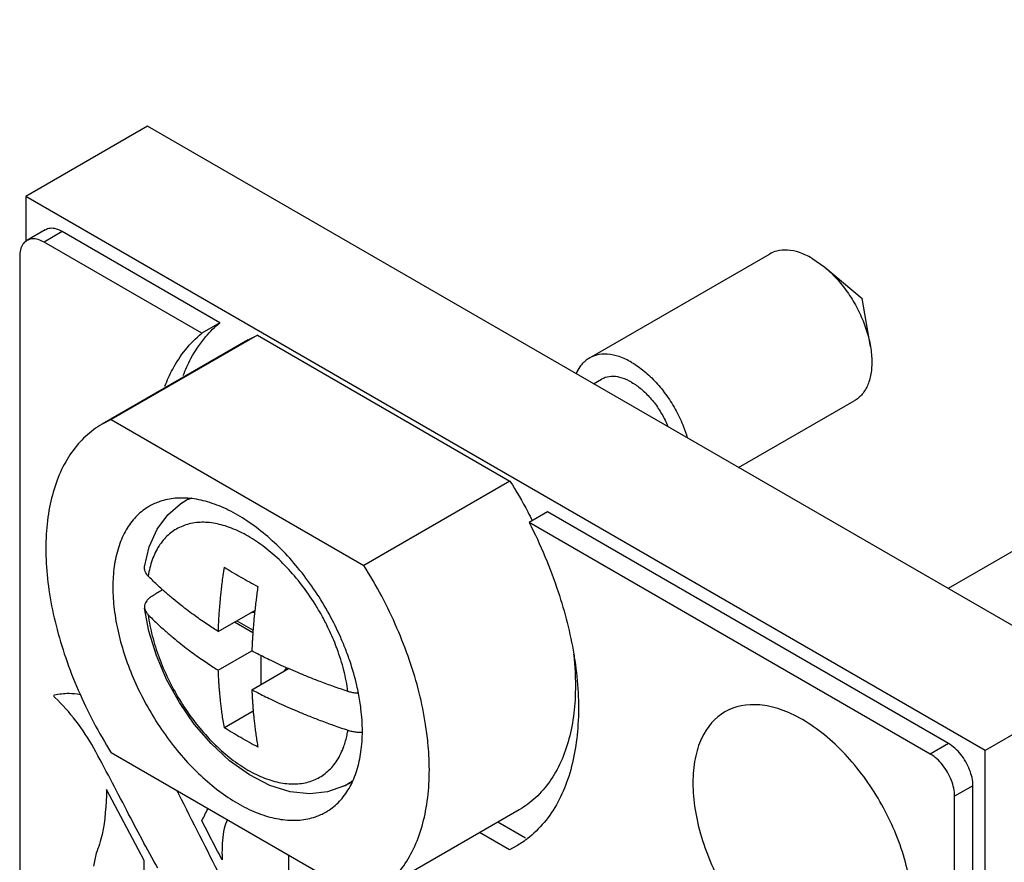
# Model space of a CAD drawing. Header units: inches. Extents: x 0 to 34, y 0 to 22.
# Tile 12 of 55: x 7.89 to 8.462, y 7.174 to 7.663. Entities that reach past the tile are written whole.
import ezdxf

# ---------------------------------------------------------------- set-up
doc = ezdxf.new("R2010")
doc.units = ezdxf.units.IN
doc.header["$LTSCALE"] = 1.87
doc.header["$MEASUREMENT"] = 0
doc.layers.get('0').update_dxf_attribs({"linetype": 'CONTINUOUS'})
doc.layers.add('DATUMCURVES', color=7, linetype='CONTINUOUS')

msp = doc.modelspace()

# ---------------------------------------------------------------- linework, layer by layer
at = {"color": 7, "linetype": 'CONTINUOUS'}
for p, q in [((12.4996, 9.68319), (8.42921, 7.33302)), ((7.96422, 7.6015), (7.89351, 7.56067)), ((8.52142, 7.27978), (7.96422, 7.6015)), ((7.89351, 7.56067), (7.89351, 7.53513)), ((8.45071, 7.23895), (7.89351, 7.56067)), ((7.90472, 7.54125), (7.89411, 7.53513)), ((7.91472, 7.54026), (7.90411, 7.53414)), ((8.00631, 7.48737), (7.91472, 7.54026)), ((7.99571, 7.48125), (7.90411, 7.53414)), ((8.22083, 7.46681), (8.32553, 7.52727)), ((7.88997, 7.52597), (7.88997, 4.20292)), ((8.35014, 7.52483), (8.35762, 7.51957)), ((8.35762, 7.51957), (8.37934, 7.50151)), ((8.38412, 7.47367), (8.37934, 7.50151)), ((8.00631, 7.48737), (7.99571, 7.48125)), ((8.02264, 7.47743), (7.93779, 7.42844)), ((8.02803, 7.48014), (7.94318, 7.43115)), ((8.02263, 7.47742), (8.02803, 7.48014)), ((8.02803, 7.48014), (8.17476, 7.39542)), ((8.22333, 7.45189), (8.22791, 7.45454)), ((8.30758, 7.40325), (8.37475, 7.44203)), ((7.94318, 7.43115), (7.93778, 7.42843)), ((7.94318, 7.43115), (8.08991, 7.34643)), ((8.17476, 7.39542), (8.08991, 7.34643)), ((7.98344, 7.38222), (7.98796, 7.38528)), ((8.19648, 7.37758), (8.18587, 7.37145)), ((8.42949, 7.24304), (8.19648, 7.37758)), ((8.41889, 7.23691), (8.18587, 7.37145)), ((7.96502, 7.30831), (7.96252, 7.32171)), ((8.00534, 7.30807), (8.02656, 7.32032)), ((8.02642, 7.31906), (8.02414, 7.31893)), ((8.02539, 7.30725), (8.01465, 7.31345)), ((8.01611, 7.31429), (8.0255, 7.30887)), ((8.00534, 7.28557), (8.02482, 7.29682)), ((8.02996, 7.29417), (8.02996, 7.27728)), ((8.02482, 7.27432), (8.04604, 7.28656)), ((8.04488, 7.28708), (8.04363, 7.28517)), ((8.52142, 7.27978), (8.45071, 7.23895)), ((8.08666, 7.27187), (8.08607, 7.27221)), ((8.0256, 7.26191), (8.00884, 7.25223)), ((8.42949, 7.24304), (8.41889, 7.23691)), ((8.08991, 7.15293), (7.94318, 7.23764)), ((8.45071, 3.61136), (8.45071, 7.23895)), ((8.0781, 7.21828), (8.08295, 7.22064)), ((8.44364, 7.21854), (8.43303, 7.21242)), ((8.44364, 3.8955), (8.44364, 7.21854)), ((8.43303, 3.88937), (8.43303, 7.21242)), ((8.18015, 7.20463), (8.0953, 7.15564)), ((8.18386, 7.18809), (8.16768, 7.19743)), ((8.17441, 7.1813), (8.15707, 7.19131)), ((8.17834, 7.18341), (8.17441, 7.1813))]:
    msp.add_line(p, q, dxfattribs=at)
for points in [[(7.96253, 7.34562), (7.96524, 7.35723), (7.96985, 7.36752), (7.976, 7.37584), (7.98344, 7.38222)], [(8.0781, 7.21828), (8.06883, 7.21503), (8.05843, 7.21387), (8.04715, 7.21505), (8.0353, 7.21873), (8.02339, 7.22483), (8.01191, 7.23304), (8.00117, 7.24299), (7.99137, 7.25437), (7.9827, 7.26689), (7.97531, 7.28024), (7.96937, 7.29415), (7.96502, 7.30831)]]:
    msp.add_lwpolyline(points, dxfattribs=at)
for points, knots in [([(7.91472, 7.54026), (7.91261, 7.54148), (7.90907, 7.54287), (7.90566, 7.54168), (7.90477, 7.54116)], [0, 0, 0, 0, 0.710075, 1, 1, 1, 1]), ([(7.89347, 7.53459), (7.89286, 7.53415), (7.89049, 7.53188), (7.88997, 7.52841), (7.88997, 7.52597)], [0, 0, 0, 0, 0.229716, 1, 1, 1, 1]), ([(7.90411, 7.53414), (7.902, 7.53536), (7.89846, 7.53675), (7.89505, 7.53555), (7.89416, 7.53504)], [0, 0, 0, 0, 0.710075, 1, 1, 1, 1]), ([(8.35014, 7.52483), (8.34784, 7.52616), (8.34328, 7.5283), (8.33626, 7.52984), (8.33022, 7.52939), (8.32683, 7.52802), (8.32553, 7.52727)], [0, 0, 0, 0, 0.308075, 0.581555, 0.826615, 1, 1, 1, 1]), ([(8.35762, 7.51957), (8.35999, 7.5176), (8.36463, 7.51312), (8.37081, 7.50541), (8.37617, 7.49672), (8.38043, 7.48753), (8.38291, 7.47976), (8.38388, 7.47511), (8.38412, 7.47367)], [0, 0, 0, 0, 0.171032, 0.357319, 0.547734, 0.736762, 0.919008, 1, 1, 1, 1]), ([(7.97435, 7.45056), (7.97564, 7.45395), (7.98083, 7.46543), (7.98878, 7.47564), (7.99571, 7.48125)], [0, 0, 0, 0, 0.288517, 1, 1, 1, 1]), ([(7.98496, 7.45668), (7.98625, 7.46007), (7.98985, 7.46806), (7.99479, 7.47543), (7.99812, 7.47934)], [0, 0, 0, 0, 0.414991, 1, 1, 1, 1]), ([(8.24543, 7.46438), (8.24314, 7.4657), (8.23858, 7.46785), (8.23156, 7.46938), (8.22551, 7.46894), (8.22212, 7.46756), (8.22082, 7.46681)], [0, 0, 0, 0, 0.308027, 0.581464, 0.826484, 1, 1, 1, 1]), ([(8.38412, 7.47367), (8.3844, 7.47208), (8.38497, 7.4677), (8.38504, 7.46075), (8.38361, 7.4533), (8.38068, 7.44713), (8.37731, 7.44364), (8.37518, 7.44228), (8.37475, 7.44203)], [0, 0, 0, 0, 0.138511, 0.378766, 0.593201, 0.783657, 0.957649, 1, 1, 1, 1]), ([(8.22082, 7.46681), (8.2204, 7.46656), (8.21826, 7.4652), (8.21541, 7.46225), (8.21371, 7.45914), (8.21312, 7.45776)], [0, 0, 0, 0, 0.122614, 0.627738, 1, 1, 1, 1]), ([(8.24543, 7.46438), (8.24798, 7.46291), (8.25301, 7.45934), (8.25986, 7.45275), (8.2661, 7.44495), (8.27146, 7.43627), (8.27527, 7.42805), (8.27708, 7.42274), (8.2777, 7.42062)], [0, 0, 0, 0, 0.158936, 0.331001, 0.51208, 0.697173, 0.880917, 1, 1, 1, 1]), ([(8.24543, 7.4528), (8.24369, 7.45381), (8.24023, 7.45542), (8.23489, 7.45645), (8.23072, 7.4559), (8.22857, 7.45492), (8.22792, 7.45454)], [0, 0, 0, 0, 0.328788, 0.618123, 0.876652, 1, 1, 1, 1]), ([(8.24543, 7.4528), (8.24738, 7.45168), (8.25122, 7.44892), (8.2564, 7.44378), (8.26105, 7.4377), (8.26434, 7.432), (8.26598, 7.42836), (8.2665, 7.42708)], [0, 0, 0, 0, 0.199907, 0.417098, 0.645485, 0.877737, 1, 1, 1, 1]), ([(7.93778, 7.42843), (7.93608, 7.42745), (7.93105, 7.42415), (7.92352, 7.41713), (7.91618, 7.40657), (7.91062, 7.39409), (7.9069, 7.37991), (7.90506, 7.36426), (7.90513, 7.34741), (7.90708, 7.32964), (7.91089, 7.31123), (7.91649, 7.29251), (7.92378, 7.27377), (7.93265, 7.25534), (7.93952, 7.24346), (7.94318, 7.23764)], [0, 0, 0, 0, 0.028071, 0.086019, 0.146695, 0.211484, 0.281272, 0.356468, 0.437064, 0.522722, 0.612841, 0.706622, 0.803117, 0.901278, 1, 1, 1, 1]), ([(8.17476, 7.39542), (8.17842, 7.38961), (8.18282, 7.382), (8.18684, 7.37419), (8.18769, 7.37249)], [0, 0, 0, 0, 0.783231, 1, 1, 1, 1]), ([(8.07919, 7.29796), (8.07831, 7.3002), (8.07544, 7.30711), (8.06986, 7.31841), (8.06195, 7.33145), (8.05304, 7.34363), (8.04333, 7.35467), (8.03302, 7.36434), (8.02235, 7.37241), (8.01154, 7.37873), (8.00081, 7.38313), (7.99039, 7.38553), (7.98048, 7.38582), (7.97205, 7.38411), (7.96722, 7.38191), (7.96529, 7.3808)], [0, 0, 0, 0, 0.046273, 0.144419, 0.242932, 0.340349, 0.435257, 0.526362, 0.612563, 0.693037, 0.767345, 0.83555, 0.898354, 0.95719, 1, 1, 1, 1]), ([(7.98969, 7.3855), (7.98808, 7.38487), (7.98595, 7.38384), (7.98396, 7.38258), (7.98344, 7.38222)], [0, 0, 0, 0, 0.734015, 1, 1, 1, 1]), ([(7.96529, 7.3808), (7.96465, 7.38043), (7.96148, 7.37847), (7.95627, 7.37389), (7.95081, 7.366), (7.94689, 7.3565), (7.94454, 7.34561), (7.94406, 7.3379), (7.94406, 7.33389)], [0, 0, 0, 0, 0.040915, 0.207241, 0.382179, 0.570909, 0.776496, 1, 1, 1, 1]), ([(8.063, 7.32161), (8.06281, 7.32192), (8.06027, 7.32614), (8.055, 7.33391), (8.04651, 7.34414), (8.03738, 7.35308), (8.02785, 7.36048), (8.01817, 7.36615), (8.00857, 7.36993), (7.99929, 7.37171), (7.99056, 7.37139), (7.98265, 7.3689), (7.97587, 7.3643), (7.97047, 7.35778), (7.96659, 7.34961), (7.96511, 7.34351), (7.9646, 7.34029)], [0, 0, 0, 0, 0.008154, 0.109111, 0.207791, 0.302514, 0.391843, 0.474702, 0.550546, 0.619525, 0.682715, 0.742199, 0.800883, 0.86187, 0.927714, 1, 1, 1, 1]), ([(8.18587, 7.37145), (8.19247, 7.3585), (8.20301, 7.33351), (8.20974, 7.30724), (8.2118, 7.29493)], [0, 0, 0, 0, 0.538336, 1, 1, 1, 1]), ([(7.9646, 7.34029), (7.96421, 7.34068), (7.96352, 7.3415), (7.96279, 7.34288), (7.96245, 7.34428), (7.96247, 7.3452), (7.96253, 7.34562)], [0, 0, 0, 0, 0.280496, 0.539102, 0.783213, 1, 1, 1, 1]), ([(8.00534, 7.30807), (8.00537, 7.30903), (8.00545, 7.31094), (8.0056, 7.31383), (8.00577, 7.31674), (8.00598, 7.31969), (8.00621, 7.32264), (8.00647, 7.32566), (8.00677, 7.32885), (8.00714, 7.33232), (8.00759, 7.33622), (8.00815, 7.34065), (8.00859, 7.34378), (8.00884, 7.34545)], [0, 0, 0, 0, 0.076403, 0.153068, 0.230902, 0.309774, 0.388492, 0.46798, 0.551822, 0.643752, 0.747366, 0.865399, 1, 1, 1, 1]), ([(8.00884, 7.34545), (8.01037, 7.34448), (8.01352, 7.34253), (8.01837, 7.33967), (8.02333, 7.33687), (8.02667, 7.33507), (8.02832, 7.3342)], [0, 0, 0, 0, 0.241184, 0.494404, 0.750528, 1, 1, 1, 1]), ([(8.12711, 7.24359), (8.12677, 7.2471), (8.12551, 7.25683), (8.1222, 7.27284), (8.1166, 7.29157), (8.1093, 7.31031), (8.10044, 7.32873), (8.09357, 7.34061), (8.08991, 7.34643)], [0, 0, 0, 0, 0.095926, 0.266632, 0.444274, 0.627057, 0.812998, 1, 1, 1, 1]), ([(7.97278, 7.3325), (7.97172, 7.33345), (7.96895, 7.336), (7.96624, 7.33863), (7.9646, 7.34029)], [0, 0, 0, 0, 0.378291, 1, 1, 1, 1]), ([(7.94406, 7.33389), (7.94406, 7.32956), (7.94466, 7.32064), (7.94711, 7.30708), (7.95108, 7.2932), (7.95649, 7.2793), (7.96323, 7.26567), (7.97114, 7.25262), (7.98005, 7.24045), (7.98976, 7.2294), (8.00006, 7.21974), (8.01074, 7.21166), (8.02155, 7.20535), (8.03227, 7.20094), (8.0427, 7.19855), (8.0526, 7.19826), (8.06104, 7.19997), (8.06587, 7.20216), (8.0678, 7.20327)], [0, 0, 0, 0, 0.063414, 0.130901, 0.20172, 0.274954, 0.349567, 0.424459, 0.498518, 0.570669, 0.639929, 0.705461, 0.766639, 0.82313, 0.874981, 0.922727, 0.967455, 1, 1, 1, 1]), ([(7.96643, 7.32838), (7.96818, 7.32952), (7.97031, 7.3309), (7.97243, 7.33228), (7.9728, 7.33251)], [0, 0, 0, 0, 0.825934, 1, 1, 1, 1]), ([(8.00534, 7.30807), (8.00435, 7.30869), (8.00228, 7.31002), (7.99904, 7.31215), (7.99553, 7.31454), (7.99176, 7.31721), (7.98774, 7.32017), (7.9835, 7.32344), (7.97903, 7.32705), (7.97545, 7.33012), (7.97335, 7.33199), (7.97278, 7.3325)], [0, 0, 0, 0, 0.085864, 0.181037, 0.285375, 0.39878, 0.521169, 0.652549, 0.793218, 0.943783, 1, 1, 1, 1]), ([(8.02832, 7.3342), (8.02814, 7.33292), (8.02779, 7.33051), (8.02747, 7.32808), (8.02733, 7.32694)], [0, 0, 0, 0, 0.527743, 1, 1, 1, 1]), ([(7.96643, 7.32838), (7.96591, 7.32805), (7.96495, 7.32733), (7.96377, 7.32607), (7.96294, 7.32471), (7.96249, 7.32328), (7.96246, 7.32227), (7.96251, 7.32175), (7.96252, 7.32171)], [0, 0, 0, 0, 0.229094, 0.438466, 0.630427, 0.809917, 0.98415, 1, 1, 1, 1]), ([(8.02733, 7.32694), (8.0273, 7.32672), (8.0271, 7.32513), (8.02684, 7.32293), (8.02662, 7.32094), (8.02655, 7.32032)], [0, 0, 0, 0, 0.098184, 0.721881, 1, 1, 1, 1]), ([(7.96252, 7.32171), (7.96257, 7.32127), (7.96281, 7.32034), (7.96352, 7.319), (7.96421, 7.31818), (7.9646, 7.31779)], [0, 0, 0, 0, 0.291948, 0.631596, 1, 1, 1, 1]), ([(7.9646, 7.31779), (7.96624, 7.31614), (7.96947, 7.31299), (7.97431, 7.30859), (7.97897, 7.3046), (7.98342, 7.301), (7.98766, 7.29772), (7.99168, 7.29476), (7.99547, 7.29209), (7.99899, 7.28968), (8.00225, 7.28753), (8.00434, 7.2862), (8.00534, 7.28557)], [0, 0, 0, 0, 0.134226, 0.259834, 0.377361, 0.48732, 0.590142, 0.686055, 0.775083, 0.857129, 0.93216, 1, 1, 1, 1]), ([(7.9646, 7.31779), (7.96515, 7.31367), (7.96682, 7.30528), (7.97074, 7.29281), (7.97604, 7.28042), (7.9826, 7.26844), (7.99022, 7.25718), (7.99871, 7.24694), (8.00784, 7.238), (8.01737, 7.2306), (8.02706, 7.22493), (8.03666, 7.22115), (8.04594, 7.21937), (8.05466, 7.2197), (8.06257, 7.22218), (8.06935, 7.22678), (8.07475, 7.2333), (8.07824, 7.24063), (8.07965, 7.24577), (8.08013, 7.24805)], [0, 0, 0, 0, 0.067716, 0.138886, 0.212352, 0.286825, 0.360954, 0.433413, 0.502964, 0.568559, 0.6294, 0.685088, 0.735739, 0.782138, 0.825816, 0.868906, 0.913687, 0.962035, 1, 1, 1, 1]), ([(8.02655, 7.32032), (8.02647, 7.31962), (8.02627, 7.31769), (8.02598, 7.31468), (8.0257, 7.31144), (8.02548, 7.30858), (8.0253, 7.30604), (8.02515, 7.30368), (8.02502, 7.30138), (8.02491, 7.2991), (8.02485, 7.29758), (8.02482, 7.29682)], [0, 0, 0, 0, 0.090388, 0.246205, 0.384815, 0.505029, 0.611009, 0.709245, 0.80591, 0.903382, 1, 1, 1, 1]), ([(8.07343, 7.30041), (8.0721, 7.30384), (8.06957, 7.30959), (8.06668, 7.31516), (8.06541, 7.31743)], [0, 0, 0, 0, 0.585647, 1, 1, 1, 1]), ([(8.08063, 7.27329), (8.08008, 7.27742), (8.07841, 7.28581), (8.07559, 7.29476), (8.07374, 7.29963), (8.07343, 7.30041)], [0, 0, 0, 0, 0.443894, 0.910434, 1, 1, 1, 1]), ([(8.08677, 7.2722), (8.08647, 7.27371), (8.08514, 7.27994), (8.08267, 7.28857), (8.08013, 7.29554), (8.07919, 7.29796)], [0, 0, 0, 0, 0.171772, 0.710503, 1, 1, 1, 1]), ([(8.04604, 7.28656), (8.04595, 7.2866), (8.04415, 7.2874), (8.04079, 7.28891), (8.03615, 7.2911), (8.03198, 7.29314), (8.02825, 7.29502), (8.02592, 7.29624), (8.02482, 7.29682)], [0, 0, 0, 0, 0.011944, 0.250926, 0.468418, 0.665248, 0.842297, 1, 1, 1, 1]), ([(8.21172, 7.2949), (8.21208, 7.29171), (8.21282, 7.2829), (8.21288, 7.26881), (8.21104, 7.25316), (8.20732, 7.23898), (8.20176, 7.2265), (8.19442, 7.21594), (8.18689, 7.20892), (8.18186, 7.20562), (8.18016, 7.20464)], [0, 0, 0, 0, 0.095592, 0.262369, 0.417969, 0.562382, 0.696447, 0.822003, 0.941912, 1, 1, 1, 1]), ([(8.2118, 7.29493), (8.212, 7.2937), (8.21414, 7.28018), (8.21569, 7.25554), (8.21019, 7.22294), (8.19859, 7.2004), (8.18836, 7.19051), (8.18473, 7.1877)], [0, 0, 0, 0, 0.032425, 0.354973, 0.637103, 0.881743, 1, 1, 1, 1]), ([(8.08063, 7.27329), (8.07781, 7.27423), (8.07243, 7.27607), (8.06479, 7.27887), (8.05787, 7.28156), (8.0517, 7.2841), (8.04783, 7.28577), (8.04604, 7.28656)], [0, 0, 0, 0, 0.240664, 0.459592, 0.659085, 0.841183, 1, 1, 1, 1]), ([(8.00884, 7.25223), (8.00858, 7.25365), (8.00814, 7.25634), (8.00757, 7.26016), (8.00712, 7.26356), (8.00675, 7.26661), (8.00645, 7.26942), (8.0062, 7.27212), (8.00597, 7.27479), (8.00577, 7.27748), (8.0056, 7.28018), (8.00545, 7.28287), (8.00537, 7.28467), (8.00534, 7.28557)], [0, 0, 0, 0, 0.129295, 0.243802, 0.345138, 0.435664, 0.518754, 0.598238, 0.67768, 0.758529, 0.839289, 0.919545, 1, 1, 1, 1]), ([(8.02482, 7.27432), (8.02485, 7.2736), (8.02491, 7.27216), (8.02502, 7.27), (8.02515, 7.26785), (8.0253, 7.26566), (8.02547, 7.26337), (8.02568, 7.26087), (8.02595, 7.25811), (8.02628, 7.25502), (8.02669, 7.25163), (8.02718, 7.24805), (8.02772, 7.24447), (8.02812, 7.24212), (8.02832, 7.24098)], [0, 0, 0, 0, 0.064398, 0.129014, 0.19291, 0.257201, 0.324798, 0.398672, 0.481195, 0.57356, 0.676145, 0.786317, 0.89674, 1, 1, 1, 1]), ([(8.02482, 7.27432), (8.02591, 7.27374), (8.02822, 7.27254), (8.03192, 7.27067), (8.03607, 7.26863), (8.0407, 7.26645), (8.04584, 7.26413), (8.05151, 7.26168), (8.05778, 7.2591), (8.06471, 7.2564), (8.07239, 7.25358), (8.07779, 7.25173), (8.08063, 7.25079)], [0, 0, 0, 0, 0.060733, 0.129056, 0.205201, 0.289474, 0.38223, 0.483948, 0.595391, 0.71766, 0.852043, 1, 1, 1, 1]), ([(8.08661, 7.27214), (8.08614, 7.27218), (8.08488, 7.2723), (8.08287, 7.27264), (8.08136, 7.27305), (8.08063, 7.27329)], [0, 0, 0, 0, 0.230709, 0.622507, 1, 1, 1, 1]), ([(8.08902, 7.25019), (8.08902, 7.25451), (8.08853, 7.2619), (8.08736, 7.2692), (8.08677, 7.2722)], [0, 0, 0, 0, 0.585433, 1, 1, 1, 1]), ([(8.02832, 7.24098), (8.02667, 7.24185), (8.02333, 7.24365), (8.01837, 7.24645), (8.01352, 7.24931), (8.01037, 7.25126), (8.00884, 7.25223)], [0, 0, 0, 0, 0.249472, 0.505596, 0.758816, 1, 1, 1, 1]), ([(8.0678, 7.20327), (8.06844, 7.20364), (8.07161, 7.20561), (8.07682, 7.21018), (8.08227, 7.21808), (8.0862, 7.22758), (8.08854, 7.23846), (8.08902, 7.24618), (8.08902, 7.25019)], [0, 0, 0, 0, 0.040915, 0.207241, 0.382179, 0.570909, 0.776496, 1, 1, 1, 1]), ([(8.08063, 7.25079), (8.08136, 7.25055), (8.08287, 7.25014), (8.08522, 7.24974), (8.08729, 7.24958), (8.08857, 7.24957), (8.08903, 7.24958)], [0, 0, 0, 0, 0.270191, 0.550625, 0.837287, 1, 1, 1, 1]), ([(8.09531, 7.15565), (8.097, 7.15663), (8.10204, 7.15992), (8.10957, 7.16695), (8.11691, 7.1775), (8.12247, 7.18999), (8.12619, 7.20417), (8.12802, 7.21981), (8.12797, 7.23313), (8.12735, 7.24116), (8.12711, 7.24359)], [0, 0, 0, 0, 0.059463, 0.182212, 0.310741, 0.447981, 0.595813, 0.755098, 0.925824, 1, 1, 1, 1]), ([(8.44364, 7.21854), (8.44364, 7.22169), (8.44207, 7.22829), (8.43715, 7.23681), (8.43222, 7.24146), (8.42949, 7.24304)], [0, 0, 0, 0, 0.32305, 0.67694, 1, 1, 1, 1]), ([(8.43303, 7.21242), (8.43303, 7.21557), (8.43146, 7.22217), (8.42655, 7.23068), (8.42162, 7.23534), (8.41889, 7.23691)], [0, 0, 0, 0, 0.32305, 0.67694, 1, 1, 1, 1]), ([(8.0781, 7.21828), (8.07934, 7.21889), (8.08123, 7.21996), (8.08299, 7.22122), (8.0836, 7.2217)], [0, 0, 0, 0, 0.6396, 1, 1, 1, 1])]:
    msp.add_open_spline(points, degree=3, knots=knots, dxfattribs=at)
for points in [[(7.89416, 7.53504), (7.89392, 7.5349), (7.89369, 7.53475), (7.89347, 7.53459)], [(7.99812, 7.47934), (8.00061, 7.48227), (8.00334, 7.48497), (8.00631, 7.48737)], [(8.06541, 7.31743), (8.06463, 7.31884), (8.06383, 7.32023), (8.063, 7.32161)], [(8.08013, 7.24805), (8.08032, 7.24896), (8.08048, 7.24988), (8.08063, 7.25079)], [(8.18437, 7.18742), (8.18244, 7.18596), (8.18043, 7.18461), (8.17835, 7.1834)], [(8.18473, 7.1877), (8.18461, 7.18761), (8.18449, 7.18752), (8.18437, 7.18742)]]:
    msp.add_open_spline(points, degree=3, dxfattribs=at)
at = {"layer": 'DATUMCURVES', "color": 40, "linetype": 'CONTINUOUS'}
for points, knots in [([(7.91047, 7.2697, 2.85159), (7.91013, 7.26993, 2.85134), (7.9097, 7.27074, 2.85139), (7.90999, 7.27121, 2.85207), (7.91018, 7.27123, 2.85232)], [0, 0, 0, 0, 0.60424, 1, 1, 1, 1]), ([(8.40827, 7.1467, 3.3743), (8.40827, 7.1517, 3.37784), (8.40738, 7.16222, 3.38419), (8.40238, 7.18352, 3.39312), (8.39073, 7.21006, 3.39763), (8.37358, 7.23341, 3.39313), (8.35764, 7.24839, 3.3842), (8.34464, 7.25743, 3.37468), (8.33164, 7.2634, 3.36297), (8.31569, 7.26683, 3.34587), (8.29853, 7.26329, 3.32235), (8.28689, 7.2502, 3.29883), (8.28189, 7.23468, 3.28173), (8.281, 7.22518, 3.27392), (8.281, 7.22018, 3.27039)], [0, 0, 0, 0, 0.062484, 0.124969, 0.249937, 0.374906, 0.43739, 0.499874, 0.56239, 0.624906, 0.749937, 0.874969, 0.937484, 1, 1, 1, 1]), ([(8.281, 7.22018, 3.27039), (8.281, 7.21518, 3.26685), (8.28189, 7.20466, 3.2605), (8.28689, 7.18337, 3.25157), (8.29853, 7.15683, 3.24706), (8.31569, 7.13347, 3.25157), (8.33164, 7.11849, 3.2605), (8.34464, 7.10944, 3.27002), (8.35764, 7.10348, 3.28173), (8.37358, 7.10005, 3.29883), (8.39073, 7.10359, 3.32234), (8.40238, 7.11668, 3.34586), (8.40738, 7.1322, 3.36296), (8.40827, 7.14169, 3.37076), (8.40827, 7.1467, 3.3743)], [0, 0, 0, 0, 0.062516, 0.125031, 0.250063, 0.375094, 0.43761, 0.500126, 0.56261, 0.625094, 0.750063, 0.875031, 0.937516, 1, 1, 1, 1]), ([(8.0087, 7.19368, 2.91814), (8.00788, 7.1892, 2.91397), (8.00739, 7.18323, 2.90915), (8.0075, 7.17689, 2.90479), (8.00754, 7.17564, 2.90397)], [0, 0, 0, 0, 0.804777, 1, 1, 1, 1])]:
    msp.add_open_spline(points, degree=3, knots=knots, dxfattribs=at)
for points in [[(7.91014, 7.27126, 2.8523), (7.91287, 7.27186, 2.85606), (7.9157, 7.27221, 2.85978), (7.91863, 7.27231, 2.86343)], [(7.91018, 7.27123, 2.85232), (7.91018, 7.27123, 2.85232), (7.91014, 7.27126, 2.8523), (7.91014, 7.27126, 2.8523)], [(7.93301, 7.24033, 2.85843), (7.92684, 7.25149, 2.85876), (7.91907, 7.26161, 2.8564), (7.91046, 7.2697, 2.85158)], [(7.91046, 7.2697, 2.85158), (7.91046, 7.2697, 2.85158), (7.91047, 7.2697, 2.85159), (7.91047, 7.2697, 2.85159)], [(7.91863, 7.27231, 2.86343), (7.91863, 7.27231, 2.86343), (7.91869, 7.27226, 2.86348), (7.91869, 7.27226, 2.86348)], [(7.91869, 7.27226, 2.86348), (7.9208, 7.27217, 2.86599), (7.92295, 7.27194, 2.86846), (7.92514, 7.27157, 2.87088)], [(7.95212, 7.20424, 2.85632), (7.94592, 7.21637, 2.8573), (7.93955, 7.22842, 2.85801), (7.93299, 7.24039, 2.85844)], [(7.93299, 7.24039, 2.85844), (7.93299, 7.24039, 2.85844), (7.93301, 7.24033, 2.85843), (7.93301, 7.24033, 2.85843)], [(7.94043, 7.21638, 2.85058), (7.94029, 7.20721, 2.84393), (7.93946, 7.19846, 2.83672), (7.93794, 7.19025, 2.82906)], [(7.9623, 7.17506, 2.84814), (7.9623, 7.17506, 2.84814), (7.94043, 7.21638, 2.85058), (7.94043, 7.21638, 2.85058)], [(7.98122, 7.21568, 2.90005), (7.98156, 7.21507, 2.90003), (7.9819, 7.21445, 2.90001), (7.98224, 7.21384, 2.9)], [(7.98224, 7.21384, 2.9), (7.98224, 7.21384, 2.9), (7.98221, 7.21384, 2.89995), (7.98221, 7.21384, 2.89995)], [(7.98221, 7.21384, 2.89995), (7.99033, 7.19777, 2.89854), (7.99846, 7.18172, 2.89714), (8.0066, 7.16566, 2.89575)], [(7.95216, 7.20424, 2.85636), (7.95216, 7.20424, 2.85636), (7.95212, 7.20424, 2.85632), (7.95212, 7.20424, 2.85632)], [(7.97022, 7.17068, 2.85474), (7.96397, 7.18175, 2.85493), (7.95795, 7.19295, 2.85547), (7.95216, 7.20424, 2.85636)], [(7.99571, 7.1982, 2.90543), (7.99699, 7.20044, 2.90858), (7.99815, 7.20281, 2.91168), (7.99919, 7.2053, 2.91472)], [(7.99956, 7.19086, 2.90495), (7.99956, 7.19086, 2.90495), (7.99571, 7.1982, 2.90543), (7.99571, 7.1982, 2.90543)], [(8.01056, 7.19874, 2.924), (8.00989, 7.19712, 2.92203), (8.00928, 7.19543, 2.92009), (8.00874, 7.19367, 2.91819)], [(7.93786, 7.19032, 2.829), (7.93694, 7.18646, 2.82515), (7.93577, 7.18282, 2.82114), (7.93438, 7.17941, 2.81702)], [(7.93794, 7.19025, 2.82906), (7.93794, 7.19025, 2.82906), (7.93786, 7.19032, 2.829), (7.93786, 7.19032, 2.829)], [(7.99958, 7.19079, 2.90492), (7.99958, 7.19079, 2.90492), (7.99956, 7.19086, 2.90495), (7.99956, 7.19086, 2.90495)], [(8.00666, 7.1773, 2.90407), (8.00421, 7.18175, 2.90421), (8.00184, 7.18626, 2.90449), (7.99958, 7.19079, 2.90492)], [(8.00874, 7.19367, 2.91819), (8.00874, 7.19367, 2.91819), (8.0087, 7.19368, 2.91814), (8.0087, 7.19368, 2.91814)], [(7.93442, 7.17935, 2.81703), (7.93382, 7.17694, 2.8146), (7.93332, 7.17445, 2.81223), (7.93292, 7.17188, 2.80992)], [(7.93438, 7.17941, 2.81702), (7.93438, 7.17941, 2.81702), (7.93442, 7.17935, 2.81703), (7.93442, 7.17935, 2.81703)], [(8.04637, 7.16636, 2.94496), (8.04637, 7.16636, 2.94496), (8.04637, 7.17145, 2.94856), (8.04637, 7.17806, 2.95324)], [(7.96202, 7.1597, 2.83694), (7.96202, 7.1597, 2.83694), (7.9623, 7.17506, 2.84814), (7.9623, 7.17506, 2.84814)], [(8.00761, 7.1756, 2.90403), (8.00761, 7.1756, 2.90403), (8.00666, 7.1773, 2.90407), (8.00666, 7.1773, 2.90407)], [(8.00754, 7.17564, 2.90397), (8.00754, 7.17564, 2.90397), (8.00761, 7.1756, 2.90403), (8.00761, 7.1756, 2.90403)]]:
    msp.add_open_spline(points, degree=3, dxfattribs=at)

doc.saveas('drawing.dxf')
